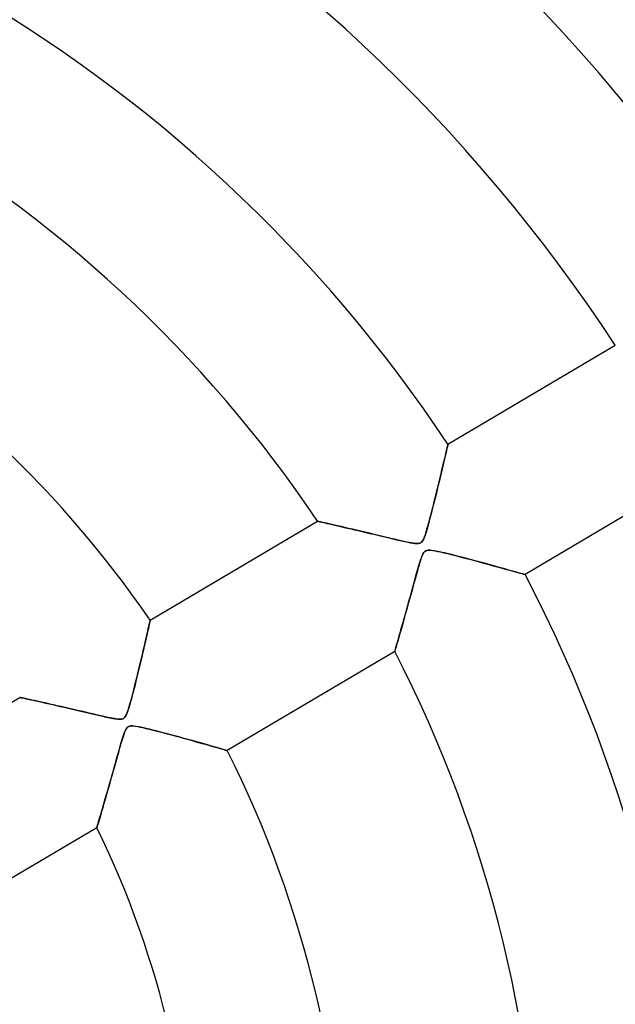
# Model space of a CAD drawing. Header units: millimetres. Extents: x -550 to 550, y -550 to 550.
# Tile 42 of 57: x 52 to 91, y 16 to 81. Entities that reach past the tile are written whole.
import ezdxf

# ---------------------------------------------------------------- set-up
doc = ezdxf.new("R2010")
doc.units = ezdxf.units.MM
doc.layers.add('HIDDEN', color=7, linetype='Continuous')
doc.layers.add('THICK', color=7, linetype='Continuous')

msp = doc.modelspace()

# ---------------------------------------------------------------- linework, layer by layer
at = {"layer": 'HIDDEN'}
for p, q in [((80.138, 53.202), (91.186, 59.736)), ((79.988, 52.555), (80.025, 52.717)), ((80.035, 52.757), (79.991, 52.571)), ((80.025, 52.717), (80.058, 52.859)), ((80.071, 52.914), (80.035, 52.757)), ((80.058, 52.859), (80.086, 52.979)), ((80.1, 53.039), (80.071, 52.914)), ((80.086, 52.979), (80.108, 53.075)), ((80.121, 53.129), (80.1, 53.039)), ((80.108, 53.075), (80.124, 53.145)), ((80.133, 53.184), (80.121, 53.129)), ((80.124, 53.145), (80.134, 53.188)), ((80.138, 53.202), (80.133, 53.184)), ((80.134, 53.188), (80.138, 53.202)), ((79.886, 52.12), (79.825, 51.861)), ((79.851, 51.97), (79.9, 52.18)), ((79.942, 52.358), (79.886, 52.12)), ((79.9, 52.18), (79.946, 52.376)), ((79.991, 52.571), (79.942, 52.358)), ((79.946, 52.376), (79.988, 52.555)), ((79.682, 51.26), (79.742, 51.51)), ((79.759, 51.581), (79.688, 51.285)), ((79.742, 51.51), (79.798, 51.747)), ((79.825, 51.861), (79.759, 51.581)), ((79.798, 51.747), (79.851, 51.97)), ((79.613, 50.973), (79.535, 50.648)), ((79.552, 50.721), (79.619, 50.997)), ((79.688, 51.285), (79.613, 50.973)), ((79.619, 50.997), (79.682, 51.26)), ((96.276, 51.128), (85.228, 44.595)), ((79.333, 49.824), (79.41, 50.134)), ((79.454, 50.314), (79.371, 49.978)), ((79.41, 50.134), (79.483, 50.433)), ((79.535, 50.648), (79.454, 50.314)), ((79.483, 50.433), (79.552, 50.721)), ((79.174, 49.182), (79.254, 49.503)), ((79.289, 49.644), (79.207, 49.316)), ((79.254, 49.503), (79.333, 49.824)), ((79.371, 49.978), (79.289, 49.644)), ((79.019, 48.577), (79.095, 48.873)), ((79.126, 48.995), (79.047, 48.686)), ((79.095, 48.873), (79.174, 49.182)), ((79.207, 49.316), (79.126, 48.995)), ((78.878, 48.039), (78.947, 48.299)), ((78.971, 48.39), (78.897, 48.111)), ((78.947, 48.299), (79.019, 48.577)), ((79.047, 48.686), (78.971, 48.39)), ((60.478, 41.575), (71.534, 48.114)), ((71.548, 48.111), (71.534, 48.114)), ((71.534, 48.114), (71.545, 48.112)), ((71.545, 48.112), (71.576, 48.105)), ((71.587, 48.103), (71.548, 48.111)), ((71.576, 48.105), (71.628, 48.093)), ((71.651, 48.088), (71.587, 48.103)), ((71.628, 48.093), (71.699, 48.077)), ((71.738, 48.068), (71.651, 48.088)), ((71.699, 48.077), (71.79, 48.057)), ((71.849, 48.043), (71.738, 48.068)), ((71.79, 48.057), (71.899, 48.032)), ((71.979, 48.014), (71.849, 48.043)), ((71.899, 48.032), (72.025, 48.003)), ((72.127, 47.98), (71.979, 48.014)), ((72.025, 48.003), (72.167, 47.971)), ((72.293, 47.942), (72.127, 47.98)), ((72.167, 47.971), (72.323, 47.936)), ((72.472, 47.901), (72.293, 47.942)), ((72.323, 47.936), (72.492, 47.897)), ((72.665, 47.857), (72.472, 47.901)), ((72.492, 47.897), (72.675, 47.855)), ((72.872, 47.81), (72.665, 47.857)), ((72.675, 47.855), (72.868, 47.81)), ((72.868, 47.81), (73.073, 47.763)), ((73.091, 47.759), (72.872, 47.81)), ((73.073, 47.763), (73.286, 47.714)), ((73.324, 47.705), (73.091, 47.759)), ((73.286, 47.714), (73.508, 47.662)), ((73.57, 47.648), (73.324, 47.705)), ((73.508, 47.662), (73.738, 47.608)), ((73.827, 47.588), (73.57, 47.648)), ((73.738, 47.608), (73.974, 47.553)), ((74.097, 47.524), (73.827, 47.588)), ((73.974, 47.553), (74.217, 47.496)), ((74.377, 47.458), (74.097, 47.524)), ((74.217, 47.496), (74.465, 47.438)), ((78.759, 47.611), (78.694, 47.393)), ((78.697, 47.402), (78.752, 47.588)), ((78.752, 47.588), (78.813, 47.802)), ((78.826, 47.85), (78.759, 47.611)), ((78.813, 47.802), (78.878, 48.039)), ((78.897, 48.111), (78.826, 47.85)), ((74.668, 47.39), (74.377, 47.458)), ((74.465, 47.438), (74.719, 47.378)), ((74.966, 47.319), (74.668, 47.39)), ((74.719, 47.378), (74.977, 47.316)), ((75.264, 47.248), (74.966, 47.319)), ((74.977, 47.316), (75.24, 47.254)), ((75.24, 47.254), (75.507, 47.19)), ((75.555, 47.179), (75.264, 47.248)), ((75.507, 47.19), (75.778, 47.126)), ((75.837, 47.112), (75.555, 47.179)), ((75.778, 47.126), (76.051, 47.061)), ((76.108, 47.047), (75.837, 47.112)), ((76.051, 47.061), (76.324, 46.996)), ((76.368, 46.985), (76.108, 47.047)), ((76.324, 46.996), (76.587, 46.934)), ((76.614, 46.927), (76.368, 46.985)), ((76.587, 46.934), (76.836, 46.876)), ((76.844, 46.874), (76.614, 46.927)), ((76.836, 46.876), (77.07, 46.822)), ((77.058, 46.825), (76.844, 46.874)), ((77.252, 46.781), (77.058, 46.825)), ((78.422, 46.767), (78.481, 46.849)), ((78.515, 46.909), (78.46, 46.816)), ((78.481, 46.849), (78.538, 46.959)), ((78.571, 47.037), (78.515, 46.909)), ((78.538, 46.959), (78.593, 47.093)), ((78.632, 47.2), (78.571, 47.037)), ((78.593, 47.093), (78.646, 47.241)), ((78.694, 47.393), (78.632, 47.2)), ((78.646, 47.241), (78.697, 47.402)), ((77.07, 46.822), (77.287, 46.773)), ((77.426, 46.744), (77.252, 46.781)), ((77.287, 46.773), (77.485, 46.731)), ((77.579, 46.713), (77.426, 46.744)), ((77.485, 46.731), (77.663, 46.697)), ((77.724, 46.686), (77.579, 46.713)), ((77.663, 46.697), (77.818, 46.67)), ((77.863, 46.663), (77.724, 46.686)), ((77.818, 46.67), (77.953, 46.652)), ((77.992, 46.648), (77.863, 46.663)), ((77.953, 46.652), (78.076, 46.644)), ((78.105, 46.644), (77.992, 46.648)), ((78.076, 46.644), (78.187, 46.649)), ((78.198, 46.65), (78.105, 46.644)), ((78.187, 46.649), (78.282, 46.67)), ((78.276, 46.668), (78.198, 46.65)), ((78.344, 46.7), (78.276, 46.668)), ((78.282, 46.67), (78.358, 46.709)), ((78.405, 46.748), (78.344, 46.7)), ((78.358, 46.709), (78.422, 46.767)), ((78.46, 46.816), (78.405, 46.748)), ((78.737, 46.186), (78.665, 46.155)), ((78.681, 46.164), (78.763, 46.192)), ((78.824, 46.202), (78.737, 46.186)), ((78.763, 46.192), (78.863, 46.204)), ((78.932, 46.204), (78.824, 46.202)), ((78.863, 46.204), (78.987, 46.201)), ((79.071, 46.193), (78.932, 46.204)), ((78.987, 46.201), (79.13, 46.185)), ((79.243, 46.167), (79.071, 46.193)), ((79.13, 46.185), (79.286, 46.159)), ((78.28, 45.388), (78.335, 45.56)), ((78.355, 45.619), (78.308, 45.479)), ((78.335, 45.56), (78.386, 45.709)), ((78.402, 45.752), (78.355, 45.619)), ((78.386, 45.709), (78.435, 45.836)), ((78.451, 45.872), (78.402, 45.752)), ((78.435, 45.836), (78.488, 45.948)), ((78.501, 45.973), (78.451, 45.872)), ((78.488, 45.948), (78.546, 46.043)), ((78.552, 46.052), (78.501, 45.973)), ((78.546, 46.043), (78.61, 46.115)), ((78.605, 46.111), (78.552, 46.052)), ((78.665, 46.155), (78.605, 46.111)), ((78.61, 46.115), (78.681, 46.164)), ((79.442, 46.128), (79.243, 46.167)), ((79.286, 46.159), (79.451, 46.126)), ((79.664, 46.08), (79.442, 46.128)), ((79.451, 46.126), (79.641, 46.085)), ((79.641, 46.085), (79.857, 46.036)), ((79.906, 46.024), (79.664, 46.08)), ((79.857, 46.036), (80.097, 45.978)), ((80.169, 45.96), (79.906, 46.024)), ((80.097, 45.978), (80.357, 45.914)), ((80.449, 45.89), (80.169, 45.96)), ((80.357, 45.914), (80.637, 45.843)), ((80.745, 45.815), (80.449, 45.89)), ((80.637, 45.843), (80.932, 45.767)), ((81.054, 45.735), (80.745, 45.815)), ((80.932, 45.767), (81.241, 45.687)), ((81.374, 45.652), (81.054, 45.735)), ((81.241, 45.687), (81.561, 45.602)), ((81.701, 45.565), (81.374, 45.652)), ((81.561, 45.602), (81.88, 45.518)), ((82.033, 45.477), (81.701, 45.565)), ((78.093, 44.749), (78.159, 44.98)), ((78.156, 44.968), (78.096, 44.758)), ((78.211, 45.16), (78.156, 44.968)), ((78.159, 44.98), (78.221, 45.194)), ((78.262, 45.33), (78.211, 45.16)), ((78.221, 45.194), (78.28, 45.388)), ((78.308, 45.479), (78.262, 45.33)), ((81.88, 45.518), (82.188, 45.435)), ((82.368, 45.387), (82.033, 45.477)), ((82.188, 45.435), (82.486, 45.355)), ((82.7, 45.297), (82.368, 45.387)), ((82.486, 45.355), (82.772, 45.278)), ((83.022, 45.209), (82.7, 45.297)), ((82.772, 45.278), (83.045, 45.203)), ((83.331, 45.124), (83.022, 45.209)), ((83.045, 45.203), (83.307, 45.131)), ((83.307, 45.131), (83.555, 45.063)), ((83.625, 45.044), (83.331, 45.124)), ((83.555, 45.063), (83.789, 44.998)), ((83.902, 44.967), (83.625, 45.044)), ((83.789, 44.998), (84.01, 44.937)), ((84.159, 44.895), (83.902, 44.967)), ((84.01, 44.937), (84.218, 44.879)), ((84.394, 44.83), (84.159, 44.895)), ((84.218, 44.879), (84.411, 44.825)), ((77.877, 43.973), (77.952, 44.242)), ((77.964, 44.286), (77.893, 44.029)), ((77.952, 44.242), (78.024, 44.503)), ((78.032, 44.53), (77.964, 44.286)), ((78.024, 44.503), (78.093, 44.749)), ((78.096, 44.758), (78.032, 44.53)), ((84.604, 44.771), (84.394, 44.83)), ((84.411, 44.825), (84.589, 44.775)), ((84.589, 44.775), (84.749, 44.73)), ((84.789, 44.719), (84.604, 44.771)), ((84.749, 44.73), (84.889, 44.691)), ((84.944, 44.675), (84.789, 44.719)), ((84.889, 44.691), (85.007, 44.657)), ((85.067, 44.64), (84.944, 44.675)), ((85.007, 44.657), (85.102, 44.63)), ((85.156, 44.615), (85.067, 44.64)), ((85.102, 44.63), (85.171, 44.611)), ((85.21, 44.6), (85.156, 44.615)), ((85.171, 44.611), (85.214, 44.599)), ((85.228, 44.595), (85.21, 44.6)), ((85.214, 44.599), (85.228, 44.595)), ((77.729, 43.434), (77.803, 43.702)), ((77.819, 43.76), (77.742, 43.48)), ((77.803, 43.702), (77.877, 43.973)), ((77.893, 44.029), (77.819, 43.76)), ((77.662, 43.192), (77.581, 42.897)), ((77.584, 42.908), (77.656, 43.169)), ((77.656, 43.169), (77.729, 43.434)), ((77.742, 43.48), (77.662, 43.192)), ((77.419, 42.313), (77.342, 42.036)), ((77.375, 42.155), (77.444, 42.401)), ((77.499, 42.602), (77.419, 42.313)), ((77.444, 42.401), (77.513, 42.652)), ((77.581, 42.897), (77.499, 42.602)), ((77.513, 42.652), (77.584, 42.908)), ((77.18, 41.455), (77.243, 41.682)), ((77.268, 41.77), (77.197, 41.515)), ((77.243, 41.682), (77.308, 41.915)), ((77.342, 42.036), (77.268, 41.77)), ((77.308, 41.915), (77.375, 42.155)), ((60.319, 40.866), (60.354, 41.022)), ((60.357, 41.033), (60.321, 40.876)), ((60.354, 41.022), (60.386, 41.162)), ((60.388, 41.172), (60.357, 41.033)), ((60.386, 41.162), (60.413, 41.283)), ((60.415, 41.293), (60.388, 41.172)), ((60.413, 41.283), (60.436, 41.386)), ((60.437, 41.394), (60.415, 41.293)), ((60.436, 41.386), (60.454, 41.468)), ((60.455, 41.473), (60.437, 41.394)), ((60.454, 41.468), (60.467, 41.527)), ((60.468, 41.529), (60.455, 41.473)), ((60.467, 41.527), (60.475, 41.563)), ((60.475, 41.564), (60.468, 41.529)), ((60.478, 41.575), (60.475, 41.564)), ((60.475, 41.563), (60.478, 41.575)), ((77.001, 40.822), (77.058, 41.024)), ((77.063, 41.042), (77.002, 40.826)), ((77.058, 41.024), (77.118, 41.235)), ((77.128, 41.272), (77.063, 41.042)), ((77.118, 41.235), (77.18, 41.455)), ((77.197, 41.515), (77.128, 41.272)), ((60.239, 40.514), (60.193, 40.312)), ((60.194, 40.314), (60.239, 40.51)), ((60.282, 40.703), (60.239, 40.514)), ((60.239, 40.51), (60.28, 40.695)), ((60.28, 40.695), (60.319, 40.866)), ((60.321, 40.876), (60.282, 40.703)), ((76.89, 40.431), (76.84, 40.254)), ((76.848, 40.284), (76.896, 40.451)), ((76.944, 40.622), (76.89, 40.431)), ((76.896, 40.451), (76.947, 40.631)), ((77.002, 40.826), (76.944, 40.622)), ((76.947, 40.631), (77.001, 40.822)), ((60.092, 39.871), (60.037, 39.634)), ((60.042, 39.658), (60.096, 39.888)), ((60.144, 40.097), (60.092, 39.871)), ((60.096, 39.888), (60.146, 40.107)), ((60.193, 40.312), (60.144, 40.097)), ((60.146, 40.107), (60.194, 40.314)), ((76.683, 39.708), (76.658, 39.621)), ((76.672, 39.669), (76.697, 39.758)), ((76.714, 39.816), (76.683, 39.708)), ((76.697, 39.758), (76.728, 39.866)), ((76.751, 39.945), (76.714, 39.816)), ((76.728, 39.866), (76.764, 39.99)), ((76.793, 40.091), (76.751, 39.945)), ((76.764, 39.99), (76.804, 40.13)), ((76.84, 40.254), (76.793, 40.091)), ((76.804, 40.13), (76.848, 40.284)), ((59.92, 39.134), (59.858, 38.872)), ((59.866, 38.906), (59.927, 39.167)), ((59.979, 39.388), (59.92, 39.134)), ((59.927, 39.167), (59.986, 39.418)), ((60.037, 39.634), (59.979, 39.388)), ((59.986, 39.418), (60.042, 39.658)), ((76.625, 39.507), (65.568, 32.968)), ((76.629, 39.52), (76.625, 39.507)), ((76.625, 39.507), (76.628, 39.517)), ((76.628, 39.517), (76.637, 39.548)), ((76.64, 39.558), (76.629, 39.52)), ((76.637, 39.548), (76.651, 39.599)), ((76.658, 39.621), (76.64, 39.558)), ((76.651, 39.599), (76.672, 39.669)), ((59.794, 38.606), (59.73, 38.34)), ((59.734, 38.356), (59.801, 38.635)), ((59.858, 38.872), (59.794, 38.606)), ((59.801, 38.635), (59.866, 38.906)), ((59.517, 37.47), (59.591, 37.77)), ((59.602, 37.815), (59.539, 37.559)), ((59.591, 37.77), (59.664, 38.067)), ((59.666, 38.076), (59.602, 37.815)), ((59.664, 38.067), (59.734, 38.356)), ((59.73, 38.34), (59.666, 38.076)), ((59.373, 36.9), (59.444, 37.179)), ((59.477, 37.308), (59.415, 37.066)), ((59.444, 37.179), (59.517, 37.47)), ((59.539, 37.559), (59.477, 37.308)), ((40.787, 29.93), (51.865, 36.482)), ((51.876, 36.479), (51.865, 36.482)), ((51.865, 36.482), (51.876, 36.479)), ((51.909, 36.472), (51.876, 36.479)), ((51.876, 36.479), (51.912, 36.471)), ((51.963, 36.46), (51.909, 36.472)), ((51.912, 36.471), (51.97, 36.459)), ((52.038, 36.444), (51.963, 36.46)), ((51.97, 36.459), (52.051, 36.442)), ((52.132, 36.424), (52.038, 36.444)), ((52.051, 36.442), (52.153, 36.42)), ((52.244, 36.4), (52.132, 36.424)), ((52.153, 36.42), (52.275, 36.393)), ((59.24, 36.392), (59.305, 36.638)), ((59.297, 36.607), (59.241, 36.395)), ((59.355, 36.831), (59.297, 36.607)), ((59.305, 36.638), (59.373, 36.9)), ((59.415, 37.066), (59.355, 36.831)), ((52.373, 36.372), (52.244, 36.4)), ((52.275, 36.393), (52.415, 36.363)), ((52.516, 36.341), (52.373, 36.372)), ((52.415, 36.363), (52.573, 36.328)), ((52.673, 36.307), (52.516, 36.341)), ((52.573, 36.328), (52.746, 36.291)), ((52.841, 36.27), (52.673, 36.307)), ((52.746, 36.291), (52.933, 36.249)), ((53.022, 36.23), (52.841, 36.27)), ((52.933, 36.249), (53.133, 36.205)), ((53.214, 36.187), (53.022, 36.23)), ((53.133, 36.205), (53.345, 36.158)), ((53.417, 36.142), (53.214, 36.187)), ((53.345, 36.158), (53.568, 36.108)), ((53.633, 36.094), (53.417, 36.142)), ((53.568, 36.108), (53.8, 36.056)), ((53.859, 36.043), (53.633, 36.094)), ((53.8, 36.056), (54.041, 36.002)), ((54.096, 35.989), (53.859, 36.043)), ((54.041, 36.002), (54.29, 35.945)), ((54.343, 35.933), (54.096, 35.989)), ((54.29, 35.945), (54.545, 35.887)), ((54.6, 35.875), (54.343, 35.933)), ((54.545, 35.887), (54.806, 35.827)), ((54.866, 35.813), (54.6, 35.875)), ((54.806, 35.827), (55.072, 35.766)), ((55.14, 35.75), (54.866, 35.813)), ((59.018, 35.628), (59.067, 35.783)), ((59.084, 35.837), (59.035, 35.679)), ((59.067, 35.783), (59.121, 35.963)), ((59.134, 36.01), (59.084, 35.837)), ((59.121, 35.963), (59.178, 36.167)), ((59.186, 36.196), (59.134, 36.01)), ((59.178, 36.167), (59.24, 36.392)), ((59.241, 36.395), (59.186, 36.196)), ((55.072, 35.766), (55.344, 35.703)), ((55.413, 35.687), (55.14, 35.75)), ((55.344, 35.703), (55.621, 35.639)), ((55.682, 35.624), (55.413, 35.687)), ((55.621, 35.639), (55.902, 35.573)), ((55.944, 35.563), (55.682, 35.624)), ((55.902, 35.573), (56.186, 35.506)), ((56.2, 35.503), (55.944, 35.563)), ((56.186, 35.506), (56.474, 35.439)), ((56.447, 35.445), (56.2, 35.503)), ((56.684, 35.39), (56.447, 35.445)), ((56.474, 35.439), (56.764, 35.371)), ((56.91, 35.337), (56.684, 35.39)), ((56.764, 35.371), (57.053, 35.304)), ((57.124, 35.287), (56.91, 35.337)), ((57.053, 35.304), (57.328, 35.241)), ((57.324, 35.242), (57.124, 35.287)), ((57.509, 35.2), (57.324, 35.242)), ((57.328, 35.241), (57.581, 35.184)), ((57.679, 35.163), (57.509, 35.2)), ((57.581, 35.184), (57.811, 35.135)), ((57.83, 35.131), (57.679, 35.163)), ((57.811, 35.135), (58.014, 35.094)), ((57.967, 35.103), (57.83, 35.131)), ((58.766, 35.129), (58.717, 35.092)), ((58.739, 35.107), (58.801, 35.166)), ((58.81, 35.176), (58.766, 35.129)), ((58.801, 35.166), (58.859, 35.247)), ((58.853, 35.237), (58.81, 35.176)), ((58.895, 35.315), (58.853, 35.237)), ((58.859, 35.247), (58.915, 35.356)), ((58.94, 35.415), (58.895, 35.315)), ((58.915, 35.356), (58.968, 35.486)), ((58.987, 35.538), (58.94, 35.415)), ((58.968, 35.486), (59.018, 35.628)), ((59.035, 35.679), (58.987, 35.538)), ((58.098, 35.079), (57.967, 35.103)), ((58.014, 35.094), (58.189, 35.064)), ((58.222, 35.059), (58.098, 35.079)), ((58.189, 35.064), (58.339, 35.045)), ((58.337, 35.045), (58.222, 35.059)), ((58.44, 35.038), (58.337, 35.045)), ((58.339, 35.045), (58.468, 35.037)), ((58.527, 35.039), (58.44, 35.038)), ((58.468, 35.037), (58.577, 35.044)), ((58.601, 35.048), (58.527, 35.039)), ((58.577, 35.044), (58.666, 35.067)), ((58.663, 35.066), (58.601, 35.048)), ((58.717, 35.092), (58.663, 35.066)), ((58.666, 35.067), (58.739, 35.107)), ((58.944, 34.468), (58.901, 34.408)), ((58.929, 34.448), (58.992, 34.515)), ((58.989, 34.514), (58.944, 34.468)), ((59.039, 34.548), (58.989, 34.514)), ((58.992, 34.515), (59.063, 34.56)), ((59.094, 34.573), (59.039, 34.548)), ((59.063, 34.56), (59.144, 34.587)), ((59.157, 34.59), (59.094, 34.573)), ((59.144, 34.587), (59.243, 34.598)), ((59.231, 34.598), (59.157, 34.59)), ((59.32, 34.597), (59.231, 34.598)), ((59.243, 34.598), (59.365, 34.595)), ((59.429, 34.588), (59.32, 34.597)), ((59.365, 34.595), (59.504, 34.578)), ((59.559, 34.57), (59.429, 34.588)), ((59.504, 34.578), (59.653, 34.554)), ((59.706, 34.544), (59.559, 34.57)), ((59.653, 34.554), (59.813, 34.522)), ((59.868, 34.511), (59.706, 34.544)), ((59.813, 34.522), (59.996, 34.483)), ((60.044, 34.472), (59.868, 34.511)), ((59.996, 34.483), (60.202, 34.435)), ((60.232, 34.428), (60.044, 34.472)), ((58.639, 33.734), (58.702, 33.931)), ((58.687, 33.886), (58.645, 33.753)), ((58.729, 34.012), (58.687, 33.886)), ((58.702, 33.931), (58.76, 34.099)), ((58.771, 34.13), (58.729, 34.012)), ((58.76, 34.099), (58.815, 34.24)), ((58.814, 34.238), (58.771, 34.13)), ((58.857, 34.332), (58.814, 34.238)), ((58.815, 34.24), (58.871, 34.357)), ((58.901, 34.408), (58.857, 34.332)), ((58.871, 34.357), (58.929, 34.448)), ((60.202, 34.435), (60.43, 34.38)), ((60.433, 34.38), (60.232, 34.428)), ((60.43, 34.38), (60.676, 34.319)), ((60.646, 34.327), (60.433, 34.38)), ((60.87, 34.27), (60.646, 34.327)), ((60.676, 34.319), (60.939, 34.252)), ((61.104, 34.21), (60.87, 34.27)), ((60.939, 34.252), (61.217, 34.18)), ((61.347, 34.146), (61.104, 34.21)), ((61.217, 34.18), (61.508, 34.104)), ((61.596, 34.08), (61.347, 34.146)), ((61.508, 34.104), (61.807, 34.024)), ((61.851, 34.012), (61.596, 34.08)), ((61.807, 34.024), (62.102, 33.945)), ((62.111, 33.943), (61.851, 34.012)), ((62.102, 33.945), (62.388, 33.867)), ((62.373, 33.871), (62.111, 33.943)), ((62.637, 33.799), (62.373, 33.871)), ((62.388, 33.867), (62.666, 33.791)), ((58.422, 32.988), (58.5, 33.26)), ((58.499, 33.256), (58.442, 33.058)), ((58.551, 33.438), (58.499, 33.256)), ((58.5, 33.26), (58.572, 33.509)), ((58.6, 33.604), (58.551, 33.438)), ((58.572, 33.509), (58.639, 33.734)), ((58.645, 33.753), (58.6, 33.604)), ((62.901, 33.727), (62.637, 33.799)), ((62.666, 33.791), (62.934, 33.718)), ((63.16, 33.655), (62.901, 33.727)), ((62.934, 33.718), (63.193, 33.646)), ((63.411, 33.585), (63.16, 33.655)), ((63.193, 33.646), (63.441, 33.577)), ((63.654, 33.517), (63.411, 33.585)), ((63.441, 33.577), (63.679, 33.51)), ((63.888, 33.451), (63.654, 33.517)), ((63.679, 33.51), (63.905, 33.446)), ((64.112, 33.388), (63.888, 33.451)), ((63.905, 33.446), (64.121, 33.385)), ((64.324, 33.327), (64.112, 33.388)), ((64.121, 33.385), (64.326, 33.327)), ((64.523, 33.27), (64.324, 33.327)), ((64.326, 33.327), (64.52, 33.271)), ((64.52, 33.271), (64.701, 33.219)), ((64.709, 33.217), (64.523, 33.27)), ((64.701, 33.219), (64.87, 33.171)), ((64.88, 33.168), (64.709, 33.217)), ((64.87, 33.171), (65.024, 33.126)), ((65.035, 33.123), (64.88, 33.168)), ((58.32, 32.624), (58.254, 32.389)), ((58.262, 32.416), (58.342, 32.703)), ((58.383, 32.847), (58.32, 32.624)), ((58.342, 32.703), (58.422, 32.988)), ((58.442, 33.058), (58.383, 32.847)), ((65.024, 33.126), (65.161, 33.087)), ((65.172, 33.083), (65.035, 33.123)), ((65.161, 33.087), (65.281, 33.052)), ((65.291, 33.049), (65.172, 33.083)), ((65.281, 33.052), (65.382, 33.022)), ((65.389, 33.02), (65.291, 33.049)), ((65.382, 33.022), (65.462, 32.999)), ((65.467, 32.998), (65.389, 33.02)), ((65.462, 32.999), (65.521, 32.982)), ((65.523, 32.981), (65.467, 32.998)), ((65.521, 32.982), (65.556, 32.972)), ((65.557, 32.971), (65.523, 32.981)), ((65.556, 32.972), (65.568, 32.968)), ((65.568, 32.968), (65.557, 32.971)), ((58.115, 31.892), (58.043, 31.632)), ((58.104, 31.85), (58.182, 32.131)), ((58.186, 32.145), (58.115, 31.892)), ((58.182, 32.131), (58.262, 32.416)), ((58.254, 32.389), (58.186, 32.145)), ((57.873, 31.03), (57.949, 31.298)), ((57.968, 31.367), (57.892, 31.097)), ((57.949, 31.298), (58.026, 31.572)), ((58.043, 31.632), (57.968, 31.367)), ((58.026, 31.572), (58.104, 31.85)), ((57.725, 30.509), (57.799, 30.766)), ((57.816, 30.827), (57.741, 30.564)), ((57.799, 30.766), (57.873, 31.03)), ((57.892, 31.097), (57.816, 30.827)), ((57.515, 29.775), (57.583, 30.013)), ((57.599, 30.067), (57.532, 29.833)), ((57.583, 30.013), (57.654, 30.258)), ((57.669, 30.31), (57.599, 30.067)), ((57.654, 30.258), (57.725, 30.509)), ((57.741, 30.564), (57.669, 30.31)), ((57.324, 29.119), (57.385, 29.327)), ((57.406, 29.398), (57.347, 29.198)), ((57.385, 29.327), (57.449, 29.547)), ((57.467, 29.61), (57.406, 29.398)), ((57.449, 29.547), (57.515, 29.775)), ((57.532, 29.833), (57.467, 29.61)), ((57.191, 28.667), (57.145, 28.513)), ((57.162, 28.569), (57.212, 28.738)), ((57.24, 28.832), (57.191, 28.667)), ((57.212, 28.738), (57.266, 28.922)), ((57.292, 29.009), (57.24, 28.832)), ((57.266, 28.922), (57.324, 29.119)), ((57.347, 29.198), (57.292, 29.009)), ((56.984, 27.971), (56.968, 27.918)), ((56.969, 27.92), (56.986, 27.977)), ((57.006, 28.044), (56.984, 27.971)), ((56.986, 27.977), (57.01, 28.056)), ((57.034, 28.137), (57.006, 28.044)), ((57.01, 28.056), (57.039, 28.156)), ((57.066, 28.246), (57.034, 28.137)), ((57.039, 28.156), (57.075, 28.276)), ((57.104, 28.372), (57.066, 28.246)), ((57.075, 28.276), (57.116, 28.414)), ((57.145, 28.513), (57.104, 28.372)), ((57.116, 28.414), (57.162, 28.569)), ((56.955, 27.874), (45.877, 21.323)), ((56.955, 27.874), (56.958, 27.886)), ((56.958, 27.885), (56.955, 27.874)), ((56.958, 27.886), (56.969, 27.92)), ((56.968, 27.918), (56.958, 27.885))]:
    msp.add_line(p, q, dxfattribs=at)
for radius, start, end in [(506, 0, 180.00002), (456, 0, 180.00002), (451, 0, 180.00002), (400, 0, 179.99998), (395, 0, 179.99998), (159.6, 0, 180.00002), (143.267, 270.00002, 89.99998), (141.79, 32.62084, 87.97916), (131.81, 32.77393, 87.82606), (118.99, 33.00827, 87.59173), (109.01, 33.22892, 87.37108), (96.19, 33.57962, 87.02037), (86.21, 33.92489, 86.67511), (73.39, 34.50656, 86.09344), (96.19, 0, 27.6204), (86.21, 0, 27.27508), (73.39, 0, 26.69347), (63.41, 0, 26.07743)]:
    msp.add_arc((0, 0), radius, start, end, dxfattribs=at)
at = {"layer": 'THICK'}
for radius, start, end in [(445, 0, 180.00002), (394.99, 0, 179.99998), (182.4, 0, 89.99998), (166.067, 270.00002, 89.99998)]:
    msp.add_arc((0, 0), radius, start, end, dxfattribs=at)

doc.saveas('drawing.dxf')
